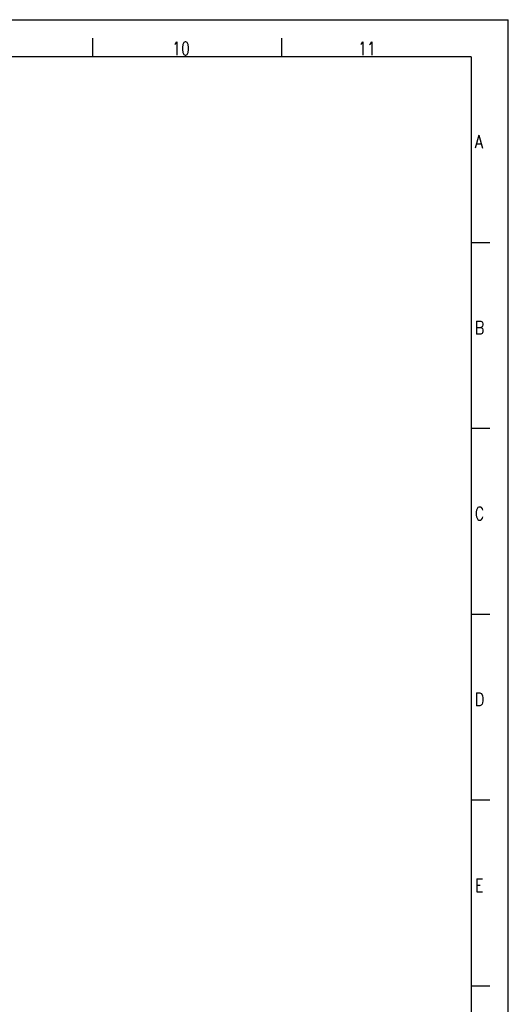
# Model space of a CAD drawing. Extents: x 0 to 594, y 0 to 420.
# Tile 17 of 17: x 463 to 594, y 155 to 420. Entities that reach past the tile are written whole.
import ezdxf

# ---------------------------------------------------------------- set-up
doc = ezdxf.new("R2010")
doc.units = 0
doc.header["$LTSCALE"] = 32.67
doc.layers.get('0').update_dxf_attribs({"linetype": 'CONTINUOUS'})
doc.styles.get("Standard").update_dxf_attribs({"font": 'SIMPLEX.SHX', "width": 0.8})

msp = doc.modelspace()

# ---------------------------------------------------------------- linework, layer by layer
at = {"color": 7}
for p, q in [((0, 420), (594, 420)), ((594, 0), (594, 420)), ((482.2, 415), (482.2, 410)), ((533, 415), (533, 410)), ((584, 410), (25, 410)), ((584, 410), (584, 10)), ((589, 360), (584, 360)), ((589, 310), (584, 310)), ((589, 260), (584, 260)), ((589, 210), (584, 210)), ((589, 160), (584, 160))]:
    msp.add_line(p, q, dxfattribs=at)

# ---------------------------------------------------------------- texts
at = {"color": 8, "char_height": 3.5, "attachment_point": 1}
for s, insert, width in [('10', (503.632, 414), 5.6), ('11', (553.617, 414), 5.6), ('A', (585, 388.912), 2.8), ('B', (585.017, 338.874), 2.8), ('C', (585.017, 288.874), 2.8), ('D', (585.017, 238.874), 2.8), ('E', (585.034, 188.836), 2.8)]:
    msp.add_mtext(s, dxfattribs=dict(at, insert=insert, width=width))

doc.saveas('drawing.dxf')
